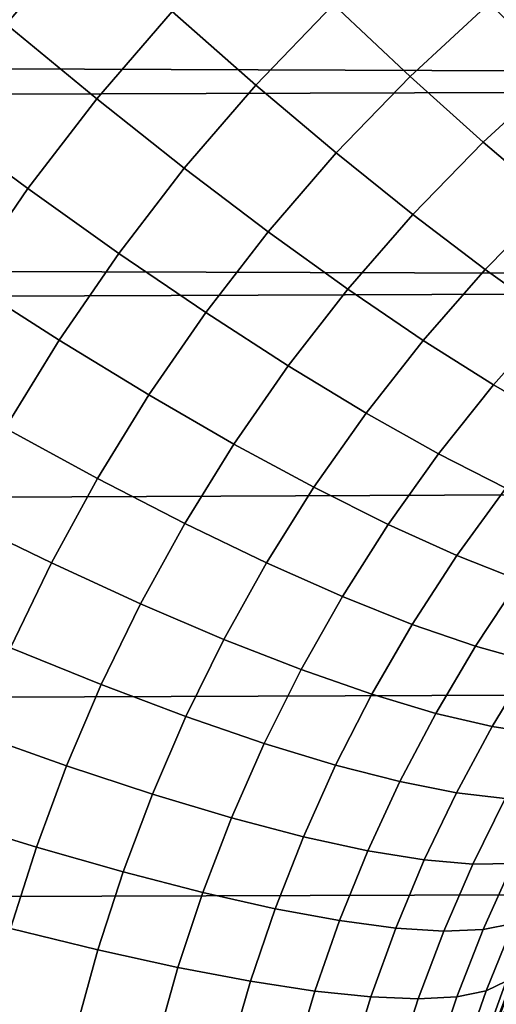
# Model space of a CAD drawing. Header units: metres. Extents: x -28 to 70, y -212 to 27.
# Tile 190 of 220: x 59.74 to 60.94, y 1.22 to 3.7. Entities that reach past the tile are written whole.
import ezdxf

# ---------------------------------------------------------------- set-up
doc = ezdxf.new("R2010")
doc.units = ezdxf.units.M
doc.layers.add('solid_10_261_012_XXX', color=7, linetype='CONTINUOUS')

msp = doc.modelspace()

# ---------------------------------------------------------------- linework, layer by layer
at = {"layer": 'solid_10_261_012_XXX'}
for points in [[(59.709068, 3.685741, 134.091873), (59.908817, 3.917611, 134.014389), (59.684521, 4.129818, 133.834641), (59.473976, 3.885953, 133.912155)], [(30.026407, 3.689128, 94.343185), (29.940353, 3.963545, 94.396675), (68.738998, 4.037054, 94.411682), (68.738998, 3.538141, 94.315453)], [(59.93729, 3.498072, 134.29274), (60.126881, 3.718269, 134.215302), (59.908817, 3.917611, 134.014389), (59.709068, 3.685741, 134.091873)], [(60.337597, 3.53281, 134.436325), (60.532959, 3.735351, 134.358978), (60.332565, 3.931792, 134.137833), (60.126881, 3.718269, 134.215302)], [(60.725658, 3.554117, 134.599121), (60.925781, 3.738791, 134.522873), (60.743546, 3.930304, 134.282532), (60.532959, 3.735351, 134.358978)], [(61.100105, 3.563786, 134.781021), (61.303871, 3.730461, 134.706879), (61.140125, 3.915022, 134.448456), (60.925781, 3.738791, 134.522873)], [(60.909679, 3.389018, 134.857056), (61.100105, 3.563786, 134.781021), (60.925781, 3.738791, 134.522873), (60.725658, 3.554117, 134.599121)], [(60.157475, 3.323905, 134.513718), (60.337597, 3.53281, 134.436325), (60.126881, 3.718269, 134.215302), (59.93729, 3.498072, 134.29274)], [(60.53989, 3.36218, 134.676361), (60.725658, 3.554117, 134.599121), (60.532959, 3.735351, 134.358978), (60.337597, 3.53281, 134.436325)], [(30.10569, 3.418769, 94.294365), (30.026407, 3.689128, 94.343185), (68.738998, 3.538141, 94.315453)], [(59.763645, 3.272428, 134.36937), (59.93729, 3.498072, 134.29274), (59.709068, 3.685741, 134.091873), (59.5261, 3.448118, 134.168472)], [(60.732727, 3.207252, 134.934158), (60.909679, 3.389018, 134.857056), (60.725658, 3.554117, 134.599121), (60.53989, 3.36218, 134.676361)], [(61.08408, 3.240895, 135.13147), (61.265629, 3.406185, 135.055634), (61.100105, 3.563786, 134.781021), (60.909679, 3.389018, 134.857056)], [(30.178324, 3.152518, 94.250023), (30.10569, 3.418769, 94.294365), (68.738998, 3.538141, 94.315453), (68.738998, 3.036945, 94.231918)], [(60.3685, 3.164128, 134.753708), (60.53989, 3.36218, 134.676361), (60.337597, 3.53281, 134.436325), (60.157475, 3.323905, 134.513718)], [(59.992458, 3.109794, 134.590378), (60.157475, 3.323905, 134.513718), (59.93729, 3.498072, 134.29274), (59.763645, 3.272428, 134.36937)], [(59.605694, 3.04248, 134.444443), (59.763645, 3.272428, 134.36937), (59.5261, 3.448118, 134.168472), (59.359646, 3.205946, 134.243454)], [(60.915127, 3.068816, 135.20842), (61.08408, 3.240895, 135.13147), (60.909679, 3.389018, 134.857056), (60.732727, 3.207252, 134.934158)], [(60.569286, 3.019558, 135.011459), (60.732727, 3.207252, 134.934158), (60.53989, 3.36218, 134.676361), (60.3685, 3.164128, 134.753708)], [(60.211365, 2.961048, 134.830399), (60.3685, 3.164128, 134.753708), (60.157475, 3.323905, 134.513718), (59.992458, 3.109794, 134.590378)], [(59.842304, 2.891559, 134.665543), (59.992458, 3.109794, 134.590378), (59.763645, 3.272428, 134.36937), (59.605694, 3.04248, 134.444443)], [(61.086151, 2.947579, 135.497726), (61.247978, 3.110506, 135.420929), (61.08408, 3.240895, 135.13147), (60.915127, 3.068816, 135.20842)], [(60.758808, 2.890933, 135.28566), (60.915127, 3.068816, 135.20842), (60.732727, 3.207252, 134.934158), (60.569286, 3.019558, 135.011459)], [(30.244587, 2.890223, 94.209938), (30.178324, 3.152518, 94.250023), (68.738998, 3.036945, 94.231918)], [(60.419254, 2.826948, 135.088181), (60.569286, 3.019558, 135.011459), (60.3685, 3.164128, 134.753708), (60.211365, 2.961048, 134.830399)], [(60.068275, 2.753956, 134.905655), (60.211365, 2.961048, 134.830399), (59.992458, 3.109794, 134.590378), (59.842304, 2.891559, 134.665543)], [(60.9361, 2.778908, 135.574921), (61.086151, 2.947579, 135.497726), (60.915127, 3.068816, 135.20842), (60.758808, 2.890933, 135.28566)], [(30.35853, 2.377249, 94.141785), (30.244587, 2.890223, 94.209938), (68.738998, 3.036945, 94.231918), (68.738998, 2.533788, 94.161148)], [(59.706696, 2.670208, 134.738464), (59.842304, 2.891559, 134.665543), (59.605694, 3.04248, 134.444443), (59.463085, 2.809293, 134.517197)], [(60.615059, 2.708181, 135.362411), (60.758808, 2.890933, 135.28566), (60.569286, 3.019558, 135.011459), (60.419254, 2.826948, 135.088181)], [(60.282448, 2.630372, 135.163559), (60.419254, 2.826948, 135.088181), (60.211365, 2.961048, 134.830399), (60.068275, 2.753956, 134.905655)], [(61.100258, 2.684057, 135.877747), (61.244934, 2.84416, 135.800629), (61.086151, 2.947579, 135.497726), (60.9361, 2.778908, 135.574921)], [(59.938931, 2.543798, 134.978745), (60.068275, 2.753956, 134.905655), (59.842304, 2.891559, 134.665543), (59.706696, 2.670208, 134.738464)], [(60.797787, 2.605351, 135.651703), (60.9361, 2.778908, 135.574921), (60.758808, 2.890933, 135.28566), (60.615059, 2.708181, 135.362411)], [(60.48373, 2.521439, 135.437912), (60.615059, 2.708181, 135.362411), (60.419254, 2.826948, 135.088181), (60.282448, 2.630372, 135.163559)], [(60.966496, 2.518984, 135.954575), (61.100258, 2.684057, 135.877747), (60.9361, 2.778908, 135.574921), (60.797787, 2.605351, 135.651703)], [(60.158607, 2.430711, 135.236832), (60.282448, 2.630372, 135.163559), (60.068275, 2.753956, 134.905655), (59.938931, 2.543798, 134.978745)], [(60.671093, 2.427712, 135.727325), (60.797787, 2.605351, 135.651703), (60.615059, 2.708181, 135.362411), (60.48373, 2.521439, 135.437912)], [(59.82296, 2.331451, 135.048904), (59.938931, 2.543798, 134.978745), (59.706696, 2.670208, 134.738464), (59.585217, 2.44667, 134.80838)], [(60.364597, 2.331524, 135.511383), (60.48373, 2.521439, 135.437912), (60.282448, 2.630372, 135.163559), (60.158607, 2.430711, 135.236832)], [(60.843582, 2.349671, 136.030334), (60.966496, 2.518984, 135.954575), (60.797787, 2.605351, 135.651703), (60.671093, 2.427712, 135.727325)], [(30.448997, 1.878798, 94.08844), (30.35853, 2.377249, 94.141785), (68.738998, 2.533788, 94.161148), (68.738998, 2.028995, 94.103188)], [(60.047398, 2.228785, 135.307251), (60.158607, 2.430711, 135.236832), (59.938931, 2.543798, 134.978745), (59.82296, 2.331451, 135.048904)], [(60.555859, 2.246742, 135.80101), (60.671093, 2.427712, 135.727325), (60.48373, 2.521439, 135.437912), (60.364597, 2.331524, 135.511383)], [(61.000317, 2.287714, 136.345367), (61.120327, 2.449522, 136.269485), (60.966496, 2.518984, 135.954575), (60.843582, 2.349671, 136.030334)], [(59.719887, 2.117714, 135.115479), (59.82296, 2.331451, 135.048904), (59.585217, 2.44667, 134.80838), (59.477356, 2.221794, 134.874649)], [(60.257381, 2.139196, 135.582077), (60.364597, 2.331524, 135.511383), (60.158607, 2.430711, 135.236832), (60.047398, 2.228785, 135.307251)], [(60.731403, 2.176799, 136.104233), (60.843582, 2.349671, 136.030334), (60.671093, 2.427712, 135.727325), (60.555859, 2.246742, 135.80101)], [(59.948395, 2.025346, 135.37413), (60.047398, 2.228785, 135.307251), (59.82296, 2.331451, 135.048904), (59.719887, 2.117714, 135.115479)], [(60.451843, 2.063142, 135.871994), (60.555859, 2.246742, 135.80101), (60.364597, 2.331524, 135.511383), (60.257381, 2.139196, 135.582077)], [(60.890347, 2.122053, 136.419495), (61.000317, 2.287714, 136.345367), (60.843582, 2.349671, 136.030334), (60.731403, 2.176799, 136.104233)], [(61.031868, 2.082781, 136.745193), (61.140495, 2.242157, 136.670822), (61.000317, 2.287714, 136.345367), (60.890347, 2.122053, 136.419495)], [(60.161709, 1.94516, 135.649307), (60.257381, 2.139196, 135.582077), (60.047398, 2.228785, 135.307251), (59.948395, 2.025346, 135.37413)], [(60.629784, 2.00101, 136.175522), (60.731403, 2.176799, 136.104233), (60.555859, 2.246742, 135.80101), (60.451843, 2.063142, 135.871994)], [(60.790306, 1.953119, 136.491104), (60.890347, 2.122053, 136.419495), (60.731403, 2.176799, 136.104233), (60.629784, 2.00101, 136.175522)], [(60.358746, 1.877566, 135.939575), (60.451843, 2.063142, 135.871994), (60.257381, 2.139196, 135.582077), (60.161709, 1.94516, 135.649307)], [(59.861149, 1.821047, 135.436844), (59.948395, 2.025346, 135.37413), (59.719887, 2.117714, 135.115479), (59.629211, 1.903283, 135.177826)], [(60.932579, 1.919711, 136.817123), (61.031868, 2.082781, 136.745193), (60.890347, 2.122053, 136.419495), (60.790306, 1.953119, 136.491104)], [(61.055882, 1.900959, 137.151932), (61.155247, 2.059186, 137.079666), (61.031868, 2.082781, 136.745193), (60.932579, 1.919711, 136.817123)], [(60.538494, 1.82291, 136.243484), (60.629784, 2.00101, 136.175522), (60.451843, 2.063142, 135.871994), (60.358746, 1.877566, 135.939575)], [(30.517344, 1.393523, 94.048607), (30.448997, 1.878798, 94.08844), (68.738998, 2.028995, 94.103188), (68.738998, 1.522894, 94.058067)], [(60.077194, 1.750028, 135.712402), (60.161709, 1.94516, 135.649307), (59.948395, 2.025346, 135.37413), (59.861149, 1.821047, 135.436844)], [(60.700043, 1.78147, 136.559448), (60.790306, 1.953119, 136.491104), (60.629784, 2.00101, 136.175522), (60.538494, 1.82291, 136.243484)], [(60.276245, 1.690589, 136.003098), (60.358746, 1.877566, 135.939575), (60.161709, 1.94516, 135.649307), (60.077194, 1.750028, 135.712402)], [(60.842556, 1.753458, 136.88588), (60.932579, 1.919711, 136.817123), (60.790306, 1.953119, 136.491104), (60.700043, 1.78147, 136.559448)], [(60.965317, 1.739017, 137.2211), (61.055882, 1.900959, 137.151932), (60.932579, 1.919711, 136.817123), (60.842556, 1.753458, 136.88588)], [(59.785183, 1.61644, 135.494766), (59.861149, 1.821047, 135.436844), (59.629211, 1.903283, 135.177826), (59.550396, 1.688741, 135.235352)], [(60.457283, 1.643034, 136.307419), (60.538494, 1.82291, 136.243484), (60.358746, 1.877566, 135.939575), (60.276245, 1.690589, 136.003098)], [(60.003418, 1.554322, 135.770752), (60.077194, 1.750028, 135.712402), (59.861149, 1.821047, 135.436844), (59.785183, 1.61644, 135.494766)], [(60.619381, 1.607605, 136.62384), (60.700043, 1.78147, 136.559448), (60.538494, 1.82291, 136.243484), (60.457283, 1.643034, 136.307419)], [(60.761719, 1.584484, 136.950729), (60.842556, 1.753458, 136.88588), (60.700043, 1.78147, 136.559448), (60.619381, 1.607605, 136.62384)], [(60.203987, 1.502702, 136.061874), (60.276245, 1.690589, 136.003098), (60.077194, 1.750028, 135.712402), (60.003418, 1.554322, 135.770752)], [(60.88356, 1.573787, 137.286423), (60.965317, 1.739017, 137.2211), (60.842556, 1.753458, 136.88588), (60.761719, 1.584484, 136.950729)], [(60.984291, 1.575571, 137.629211), (61.067692, 1.73822, 137.5634), (60.965317, 1.739017, 137.2211), (60.88356, 1.573787, 137.286423)], [(59.719929, 1.411991, 135.547302), (59.785183, 1.61644, 135.494766), (59.550396, 1.688741, 135.235352), (59.482822, 1.474573, 135.287476)], [(60.385872, 1.461846, 136.366669), (60.457283, 1.643034, 136.307419), (60.276245, 1.690589, 136.003098), (60.203987, 1.502702, 136.061874)], [(60.548138, 1.431962, 136.683578), (60.619381, 1.607605, 136.62384), (60.457283, 1.643034, 136.307419), (60.385872, 1.461846, 136.366669)], [(59.939884, 1.358489, 135.82373), (60.003418, 1.554322, 135.770752), (59.785183, 1.61644, 135.494766), (59.719929, 1.411991, 135.547302)], [(60.689957, 1.413201, 137.010971), (60.761719, 1.584484, 136.950729), (60.619381, 1.607605, 136.62384), (60.548138, 1.431962, 136.683578)], [(60.810608, 1.405661, 137.347183), (60.88356, 1.573787, 137.286423), (60.761719, 1.584484, 136.950729), (60.689957, 1.413201, 137.010971)], [(60.986046, 1.424336, 138.039139), (61.063396, 1.589826, 137.977341), (60.984291, 1.575571, 137.629211), (60.909473, 1.409379, 137.690491)], [(60.909473, 1.409379, 137.690491), (60.984291, 1.575571, 137.629211), (60.88356, 1.573787, 137.286423), (60.810608, 1.405661, 137.347183)], [(60.14156, 1.314339, 136.115326), (60.203987, 1.502702, 136.061874), (60.003418, 1.554322, 135.770752), (59.939884, 1.358489, 135.82373)], [(30.56473, 0.919839, 94.021164), (30.517344, 1.393523, 94.048607), (68.738998, 1.522894, 94.058067), (68.738998, 1.015809, 94.02581)], [(60.323929, 1.279769, 136.420593), (60.385872, 1.461846, 136.366669), (60.203987, 1.502702, 136.061874), (60.14156, 1.314339, 136.115326)], [(60.486061, 1.254953, 136.738007), (60.548138, 1.431962, 136.683578), (60.385872, 1.461846, 136.366669), (60.323929, 1.279769, 136.420593)], [(60.968018, 1.279863, 138.448517), (61.03994, 1.450456, 138.391373), (60.986046, 1.424336, 138.039139), (60.91729, 1.255016, 138.095734)], [(59.886093, 1.162882, 135.870804), (59.939884, 1.358489, 135.82373), (59.719929, 1.411991, 135.547302), (59.664822, 1.208057, 135.593948)], [(60.627129, 1.240019, 137.065918), (60.689957, 1.413201, 137.010971), (60.548138, 1.431962, 136.683578), (60.486061, 1.254953, 136.738007)], [(60.746407, 1.235043, 137.402664), (60.810608, 1.405661, 137.347183), (60.689957, 1.413201, 137.010971), (60.627129, 1.240019, 137.065918)], [(60.91729, 1.255016, 138.095734), (60.986046, 1.424336, 138.039139), (60.909473, 1.409379, 137.690491), (60.843292, 1.240051, 137.746521)], [(60.910301, 1.08156, 195.5), (60.955517, 1.183059, 195.800217), (61.0555, 1.43174, 195.793213), (61.005421, 1.339392, 195.5)], [(60.843292, 1.240051, 137.746521), (60.909473, 1.409379, 137.690491), (60.810608, 1.405661, 137.347183), (60.746407, 1.235043, 137.402664)], [(60.088535, 1.125852, 136.162857), (60.14156, 1.314339, 136.115326), (59.939884, 1.358489, 135.82373), (59.886093, 1.162882, 135.870804)], [(60.883041, 0.993749, 138.883224), (60.910301, 1.08156, 195.5), (61.005421, 1.339392, 195.5), (60.914722, 1.095068, 138.85817)], [(60.949886, 1.196548, 138.830566), (60.914722, 1.095068, 138.85817), (61.005421, 1.339392, 195.5)], [(60.271114, 1.097157, 136.468628), (60.323929, 1.279769, 136.420593), (60.14156, 1.314339, 136.115326), (60.088535, 1.125852, 136.162857)], [(60.968018, 1.279863, 138.448517), (60.90498, 1.105168, 138.499756), (60.949886, 1.196548, 138.830566), (60.988655, 1.298176, 138.800415)], [(60.432903, 1.076943, 136.78653), (60.486061, 1.254953, 136.738007), (60.323929, 1.279769, 136.420593), (60.271114, 1.097157, 136.468628)], [(60.90498, 1.105168, 138.499756), (60.968018, 1.279863, 138.448517), (60.91729, 1.255016, 138.095734), (60.857288, 1.082307, 138.146408)], [(60.573074, 1.065314, 137.11496), (60.627129, 1.240019, 137.065918), (60.486061, 1.254953, 136.738007), (60.432903, 1.076943, 136.78653)], [(60.69091, 1.062329, 137.45224), (60.746407, 1.235043, 137.402664), (60.627129, 1.240019, 137.065918), (60.573074, 1.065314, 137.11496)], [(60.785809, 1.068003, 137.796646), (60.843292, 1.240051, 137.746521), (60.746407, 1.235043, 137.402664), (60.69091, 1.062329, 137.45224)], [(60.857288, 1.082307, 138.146408), (60.91729, 1.255016, 138.095734), (60.843292, 1.240051, 137.746521), (60.785809, 1.068003, 137.796646)]]:
    msp.add_3dface(points, dxfattribs=at)

doc.saveas('drawing.dxf')
